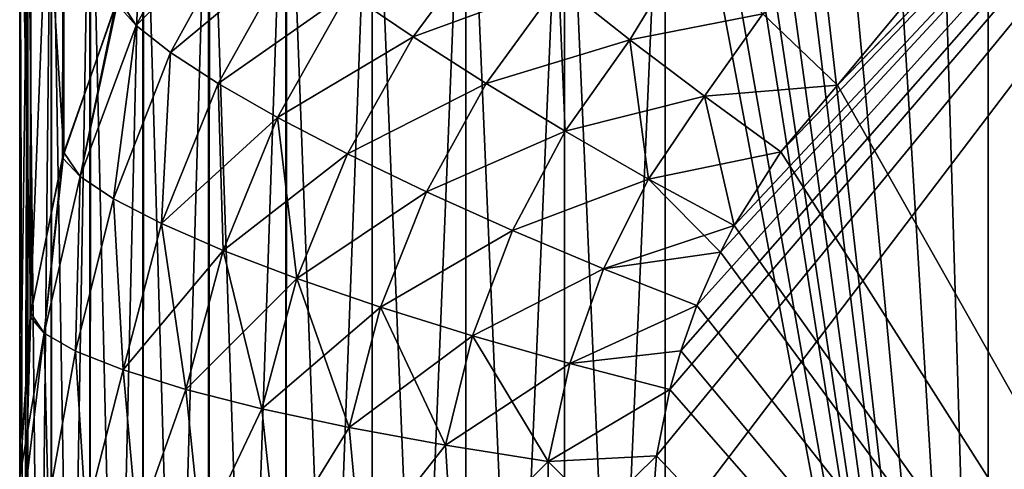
# Model space of a CAD drawing. Header units: metres. Extents: x -2 to 78, y -85 to 85.
# Tile 166 of 256: x 12.5 to 12.805, y -36.371 to -36.231. Entities that reach past the tile are written whole.
import ezdxf

# ---------------------------------------------------------------- set-up
doc = ezdxf.new("R2010")
doc.units = ezdxf.units.M
doc.layers.add('solid_20004802', color=7, linetype='CONTINUOUS')

msp = doc.modelspace()

# ---------------------------------------------------------------- linework, layer by layer
at = {"layer": 'solid_20004802'}
for points in [[(12.8, -36.662506, 12.780204), (12.8, -35.935596, 12.683088), (12.7, -36.132465, 12.713568)], [(12.779288, -35.957817, -12.686686), (12.8, -35.935596, -12.683088), (12.800002, -36.662506, -12.780204)], [(12.831339, -36.694008, -12.785631), (12.8, -35.935596, -12.683088), (12.831345, -35.935249, -12.68522)], [(12.831343, -35.935249, 12.685219), (12.8, -35.935596, 12.683088), (12.8, -36.662506, 12.780204)], [(12.831336, -36.662281, 12.78235), (12.831343, -35.935249, 12.685219), (12.8, -36.662506, 12.780204)], [(12.831339, -36.694008, -12.785631), (12.800002, -36.662506, -12.780204), (12.8, -35.935596, -12.683088)], [(12.730178, -36.229622, -11.929104), (12.753344, -36.251667, -11.929125), (13, -35.955494, -11.877715)], [(12.753344, -36.251667, -11.929125), (12.875978, -36.125309, -11.906671), (13, -35.955494, -11.877715)], [(12.779288, -35.957817, -12.686686), (12.800002, -36.662506, -12.780204), (12.758578, -35.980049, -12.690245)], [(12.800002, -36.662506, -12.780204), (12.738736, -36.004879, -12.694171), (12.758578, -35.980049, -12.690245)], [(12.694764, -36.399456, -11.951399), (13, -35.998272, -11.882678), (12.697273, -36.366333, -11.94685)], [(13, -36.687199, -11.978364), (13, -35.998272, -11.882678), (12.694764, -36.399456, -11.951399)], [(12.697273, -36.366333, -11.94685), (13, -35.998272, -11.882678), (12.701422, -36.345821, -11.943917)], [(12.704781, -36.333916, -11.942174), (12.701422, -36.345821, -11.943917), (13, -35.998272, -11.882678)], [(12.704781, -36.333916, -11.942174), (13, -35.998272, -11.882678), (12.70973, -36.319798, -11.940064)], [(12.71705, -36.303299, -11.937538), (12.70973, -36.319798, -11.940064), (13, -35.998272, -11.882678)], [(12.71705, -36.303299, -11.937538), (13, -35.998272, -11.882678), (12.721323, -36.295147, -11.936263)], [(12.735836, -36.272346, -11.9326), (12.721323, -36.295147, -11.936263), (13, -35.998272, -11.882678)], [(12.735836, -36.272346, -11.9326), (13, -35.998272, -11.882678), (12.753344, -36.251667, -11.929125)], [(12.753344, -36.251667, -11.929125), (13, -35.998272, -11.882678), (12.875978, -36.125309, -11.906671)], [(12.800002, -36.662506, -12.780204), (12.726979, -36.024311, -12.69721), (12.738736, -36.004879, -12.694171)], [(12.800002, -36.662506, -12.780204), (12.722327, -36.033436, -12.698627), (12.726979, -36.024311, -12.69721)], [(12.800002, -36.662506, -12.780204), (12.715331, -36.049599, -12.701119), (12.722327, -36.033436, -12.698627)], [(12.800002, -36.662506, -12.780204), (12.710069, -36.064926, -12.703464), (12.715331, -36.049599, -12.701119)], [(12.50329, -36.323334, 12.133041), (12.503437, -36.111027, 12.498517), (12.513721, -36.061344, 12.481483)], [(12.513258, -36.274128, 12.11641), (12.50329, -36.323334, 12.133041), (12.513721, -36.061344, 12.481483)], [(12.513711, -36.272488, -12.115854), (12.513721, -36.061344, -12.481483), (12.503437, -36.111027, -12.498517)], [(12.529861, -36.226341, 12.100142), (12.513258, -36.274128, 12.11641), (12.513721, -36.061344, 12.481483)], [(12.513711, -36.272488, -12.115854), (12.530617, -36.224575, -12.099536), (12.513721, -36.061344, -12.481483)], [(12.800002, -36.662506, -12.780204), (12.706882, -36.076443, -12.705213), (12.710069, -36.064926, -12.703464)], [(12.800002, -36.662506, -12.780204), (12.701746, -36.10413, -12.709373), (12.706882, -36.076443, -12.705213)], [(12.800002, -36.662506, -12.780204), (12.7, -36.132465, -12.713568), (12.701746, -36.10413, -12.709373)], [(12.503443, -36.322205, -12.132662), (12.503437, -36.111027, -12.498517), (12.5, -36.161533, -12.515692)], [(12.5, -36.372917, 12.149561), (12.5, -36.161533, 12.515692), (12.503437, -36.111027, 12.498517)], [(12.50329, -36.323334, 12.133041), (12.5, -36.372917, 12.149561), (12.503437, -36.111027, 12.498517)], [(12.503443, -36.322205, -12.132662), (12.513711, -36.272488, -12.115854), (12.503437, -36.111027, -12.498517)], [(12.730178, -36.229622, 11.929104), (12.876014, -36.125275, 11.906664), (12.753344, -36.251667, 11.929125)], [(12.753344, -36.251667, 11.929125), (12.876014, -36.125275, 11.906664), (13, -36.687199, 11.978364)], [(12.638193, -36.845177, -12.787777), (12.609182, -36.135693, -12.691601), (12.638193, -36.133945, -12.703491)], [(12.609182, -36.846256, 12.775807), (12.638191, -36.133945, 12.703491), (12.609182, -36.135693, 12.691601)], [(12.609182, -36.846256, 12.775807), (12.638191, -36.845177, 12.787777), (12.638191, -36.133945, 12.703491)], [(12.638191, -36.845177, 12.787777), (12.668725, -36.132881, 12.710743), (12.638191, -36.133945, 12.703491)], [(12.638191, -36.845177, 12.787777), (12.668724, -36.844517, 12.795076), (12.668725, -36.132881, 12.710743)], [(12.668727, -36.844517, -12.795076), (12.638193, -36.133945, -12.703491), (12.668727, -36.132881, -12.710743)], [(12.638193, -36.845177, -12.787777), (12.638193, -36.133945, -12.703491), (12.668727, -36.844517, -12.795076)], [(12.668724, -36.844517, 12.795076), (12.7, -36.132465, 12.713568), (12.668725, -36.132881, 12.710743)], [(12.668724, -36.844517, 12.795076), (12.7, -36.844261, 12.79792), (12.7, -36.132465, 12.713568)], [(12.699998, -36.844261, -12.79792), (12.668727, -36.132881, -12.710743), (12.7, -36.132465, -12.713568)], [(12.699998, -36.844261, -12.79792), (12.668727, -36.844517, -12.795076), (12.668727, -36.132881, -12.710743)], [(12.800002, -36.662506, -12.780204), (12.699998, -36.844261, -12.79792), (12.7, -36.132465, -12.713568)], [(12.8, -36.662506, 12.780204), (12.7, -36.132465, 12.713568), (12.7, -36.844261, 12.79792)], [(12.582411, -36.847733, -12.759462), (12.558537, -36.141041, -12.655181), (12.582411, -36.138077, -12.675364)], [(12.558538, -36.849567, 12.739147), (12.582674, -36.13805, 12.675553), (12.558774, -36.141006, 12.655415)], [(12.558538, -36.849567, 12.739147), (12.582411, -36.847733, 12.759463), (12.582674, -36.13805, 12.675553)], [(12.609182, -36.846256, -12.775807), (12.582411, -36.138077, -12.675364), (12.609182, -36.135693, -12.691601)], [(12.582411, -36.847733, 12.759463), (12.609182, -36.135693, 12.691601), (12.582674, -36.13805, 12.675553)], [(12.582411, -36.847733, 12.759463), (12.609182, -36.846256, 12.775807), (12.609182, -36.135693, 12.691601)], [(12.582411, -36.847733, -12.759462), (12.582411, -36.138077, -12.675364), (12.609182, -36.846256, -12.775807)], [(12.609182, -36.846256, -12.775807), (12.609182, -36.135693, -12.691601), (12.638193, -36.845177, -12.787777)], [(12.558537, -36.849567, -12.739146), (12.538152, -36.144512, -12.631551), (12.558537, -36.141041, -12.655181)], [(12.538154, -36.851715, 12.715361), (12.558774, -36.141006, 12.655415), (12.538349, -36.144474, 12.631819)], [(12.538154, -36.851715, 12.715361), (12.558538, -36.849567, 12.739147), (12.558774, -36.141006, 12.655415)], [(12.558537, -36.849567, -12.739146), (12.558537, -36.141041, -12.655181), (12.582411, -36.847733, -12.759462)], [(12.538152, -36.851715, -12.715359), (12.521756, -36.148403, -12.605054), (12.538152, -36.144512, -12.631551)], [(12.521757, -36.854122, 12.688689), (12.538349, -36.144474, 12.631819), (12.521908, -36.148361, 12.605348)], [(12.521757, -36.854122, 12.688689), (12.538154, -36.851715, 12.715361), (12.538349, -36.144474, 12.631819)], [(12.538152, -36.851715, -12.715359), (12.538152, -36.144512, -12.631551), (12.558537, -36.849567, -12.739146)], [(12.521756, -36.854122, -12.688686), (12.509754, -36.152622, -12.576344), (12.521756, -36.148403, -12.605054)], [(12.509755, -36.856735, 12.65979), (12.521908, -36.148361, 12.605348), (12.509856, -36.152576, 12.576655)], [(12.509755, -36.856735, 12.65979), (12.521757, -36.854122, 12.688689), (12.521908, -36.148361, 12.605348)], [(12.521756, -36.854122, -12.688686), (12.521756, -36.148403, -12.605054), (12.538152, -36.851715, -12.715359)], [(12.509754, -36.856735, -12.659786), (12.502442, -36.157059, -12.54613), (12.509754, -36.152622, -12.576344)], [(12.502443, -36.859482, 12.629377), (12.509856, -36.152576, 12.576655), (12.502502, -36.157005, 12.54651)], [(12.502443, -36.859482, 12.629377), (12.509755, -36.856735, 12.65979), (12.509856, -36.152576, 12.576655)], [(12.509754, -36.856735, -12.659786), (12.509754, -36.152622, -12.576344), (12.521756, -36.854122, -12.688686)], [(12.5, -36.859825, 12.598447), (12.502502, -36.157005, 12.54651), (12.5, -36.161533, 12.515692)], [(12.5, -36.859825, 12.598447), (12.502443, -36.859482, 12.629377), (12.502502, -36.157005, 12.54651)], [(12.502442, -36.859482, -12.629372), (12.5, -36.161533, -12.515692), (12.502442, -36.157059, -12.54613)], [(12.502442, -36.859482, -12.629372), (12.502442, -36.157059, -12.54613), (12.509754, -36.856735, -12.659786)], [(12.5, -36.859825, -12.598447), (12.5, -36.161533, -12.515692), (12.502442, -36.859482, -12.629372)], [(12.5, -36.372917, -12.149561), (12.5, -36.161533, -12.515692), (12.5, -36.859825, -12.598447)], [(12.503443, -36.322205, -12.132662), (12.5, -36.161533, -12.515692), (12.5, -36.372917, -12.149561)], [(12.5, -36.372917, 12.149561), (12.5, -36.859825, 12.598447), (12.5, -36.161533, 12.515692)], [(12.53613, -36.233242, 12.070465), (12.529861, -36.226341, 12.100142), (12.559678, -36.188946, 12.05621)], [(12.559678, -36.188946, -12.05621), (12.530617, -36.224575, -12.099536), (12.53613, -36.233242, -12.070465)], [(12.570218, -36.198833, -12.029617), (12.559678, -36.188946, -12.05621), (12.53613, -36.233242, -12.070465)], [(12.53613, -36.233242, 12.070465), (12.559678, -36.188946, 12.05621), (12.570218, -36.198833, 12.029617)], [(12.570218, -36.198833, -12.029617), (12.53613, -36.233242, -12.070465), (12.54674, -36.241577, -12.04232)], [(12.54674, -36.241577, 12.04232), (12.53613, -36.233242, 12.070465), (12.570218, -36.198833, 12.029617)], [(12.584336, -36.210278, -12.005437), (12.570218, -36.198833, -12.029617), (12.54674, -36.241577, -12.04232)], [(12.54674, -36.241577, 12.04232), (12.570218, -36.198833, 12.029617), (12.584336, -36.210278, 12.005437)], [(12.646567, -36.203365, -11.958904), (12.601689, -36.223007, -11.984223), (12.621883, -36.236732, -11.966438)], [(12.621883, -36.236732, 11.966438), (12.601689, -36.223007, 11.984223), (12.646567, -36.203365, 11.958904)], [(12.666969, -36.220226, -11.946208), (12.646567, -36.203365, -11.958904), (12.621883, -36.236732, -11.966438)], [(12.621883, -36.236732, 11.966438), (12.646567, -36.203365, 11.958904), (12.666969, -36.220226, 11.946208)], [(12.688991, -36.23761, -11.937478), (12.707603, -36.20726, -11.934164), (12.666969, -36.220226, -11.946208)], [(12.688991, -36.23761, 11.937478), (12.666969, -36.220226, 11.946208), (12.707603, -36.20726, 11.934164)], [(12.688991, -36.23761, -11.937478), (12.730178, -36.229622, -11.929104), (12.707603, -36.20726, -11.934164)], [(12.688991, -36.23761, 11.937478), (12.707603, -36.20726, 11.934164), (12.730178, -36.229622, 11.929104)], [(12.584336, -36.210278, -12.005437), (12.54674, -36.241577, -12.04232), (12.561443, -36.251141, -12.016527)], [(12.561443, -36.251141, 12.016527), (12.54674, -36.241577, 12.04232), (12.584336, -36.210278, 12.005437)], [(12.601689, -36.223007, -11.984223), (12.584336, -36.210278, -12.005437), (12.561443, -36.251141, -12.016527)], [(12.561443, -36.251141, 12.016527), (12.584336, -36.210278, 12.005437), (12.601689, -36.223007, 11.984223)], [(12.666969, -36.220226, -11.946208), (12.621883, -36.236732, -11.966438), (12.644473, -36.251152, -11.952476)], [(12.644473, -36.251152, 11.952476), (12.621883, -36.236732, 11.966438), (12.666969, -36.220226, 11.946208)], [(12.666969, -36.220226, -11.946208), (12.644473, -36.251152, -11.952476), (12.668962, -36.265949, -11.942657)], [(12.644473, -36.251152, 11.952476), (12.666969, -36.220226, 11.946208), (12.688991, -36.23761, 11.937478)], [(12.688991, -36.23761, -11.937478), (12.666969, -36.220226, -11.946208), (12.668962, -36.265949, -11.942657)], [(12.601689, -36.223007, -11.984223), (12.561443, -36.251141, -12.016527), (12.579863, -36.261684, -11.993713)], [(12.579863, -36.261684, 11.993713), (12.561443, -36.251141, 12.016527), (12.601689, -36.223007, 11.984223)], [(12.621883, -36.236732, -11.966438), (12.601689, -36.223007, -11.984223), (12.579863, -36.261684, -11.993713)], [(12.579863, -36.261684, 11.993713), (12.601689, -36.223007, 11.984223), (12.621883, -36.236732, 11.966438)], [(12.518728, -36.27998, 12.085332), (12.513258, -36.274128, 12.11641), (12.529861, -36.226341, 12.100142)], [(12.518728, -36.27998, -12.085332), (12.530617, -36.224575, -12.099536), (12.513711, -36.272488, -12.115854)], [(12.53613, -36.233242, -12.070465), (12.530617, -36.224575, -12.099536), (12.518728, -36.27998, -12.085332)], [(12.518728, -36.27998, 12.085332), (12.529861, -36.226341, 12.100142), (12.53613, -36.233242, 12.070465)], [(12.712152, -36.255135, -11.932919), (12.730178, -36.229622, -11.929104), (12.688991, -36.23761, -11.937478)], [(12.712152, -36.255135, 11.932919), (12.688991, -36.23761, 11.937478), (12.730178, -36.229622, 11.929104)], [(12.712152, -36.255135, -11.932919), (12.753344, -36.251667, -11.929125), (12.730178, -36.229622, -11.929104)], [(12.712152, -36.255135, 11.932919), (12.730178, -36.229622, 11.929104), (12.753344, -36.251667, 11.929125)], [(12.53613, -36.233242, -12.070465), (12.518728, -36.27998, -12.085332), (12.529037, -36.286831, -12.055587)], [(12.529037, -36.286831, 12.055587), (12.518728, -36.27998, 12.085332), (12.53613, -36.233242, 12.070465)], [(12.54674, -36.241577, -12.04232), (12.53613, -36.233242, -12.070465), (12.529037, -36.286831, -12.055587)], [(12.529037, -36.286831, 12.055587), (12.53613, -36.233242, 12.070465), (12.54674, -36.241577, 12.04232)], [(12.621883, -36.236732, -11.966438), (12.579863, -36.261684, -11.993713), (12.60155, -36.272964, -11.97441)], [(12.60155, -36.272964, 11.97441), (12.579863, -36.261684, 11.993713), (12.621883, -36.236732, 11.966438)], [(12.644473, -36.251152, -11.952476), (12.621883, -36.236732, -11.966438), (12.60155, -36.272964, -11.97441)], [(12.60155, -36.272964, 11.97441), (12.621883, -36.236732, 11.966438), (12.644473, -36.251152, 11.952476)], [(12.668962, -36.265949, 11.942657), (12.644473, -36.251152, 11.952476), (12.688991, -36.23761, 11.937478)], [(12.688991, -36.23761, -11.937478), (12.668962, -36.265949, -11.942657), (12.694783, -36.280773, -11.937226)], [(12.668962, -36.265949, 11.942657), (12.688991, -36.23761, 11.937478), (12.712152, -36.255135, 11.932919)], [(12.712152, -36.255135, -11.932919), (12.688991, -36.23761, -11.937478), (12.694783, -36.280773, -11.937226)], [(12.54674, -36.241577, -12.04232), (12.529037, -36.286831, -12.055587), (12.543953, -36.294502, -12.028105)], [(12.543953, -36.294502, 12.028105), (12.529037, -36.286831, 12.055587), (12.54674, -36.241577, 12.04232)], [(12.561443, -36.251141, -12.016527), (12.54674, -36.241577, -12.04232), (12.543953, -36.294502, -12.028105)], [(12.543953, -36.294502, 12.028105), (12.54674, -36.241577, 12.04232), (12.561443, -36.251141, 12.016527)], [(12.561443, -36.251141, -12.016527), (12.543953, -36.294502, -12.028105), (12.563065, -36.302788, -12.003601)], [(12.543953, -36.294502, 12.028105), (12.561443, -36.251141, 12.016527), (12.579863, -36.261684, 11.993713)], [(12.579863, -36.261684, -11.993713), (12.561443, -36.251141, -12.016527), (12.563065, -36.302788, -12.003601)], [(12.644473, -36.251152, -11.952476), (12.60155, -36.272964, -11.97441), (12.625997, -36.28471, -11.959069)], [(12.625997, -36.28471, 11.959069), (12.60155, -36.272964, 11.97441), (12.644473, -36.251152, 11.952476)], [(12.668962, -36.265949, -11.942657), (12.644473, -36.251152, -11.952476), (12.625997, -36.28471, -11.959069)], [(12.625997, -36.28471, 11.959069), (12.644473, -36.251152, 11.952476), (12.668962, -36.265949, 11.942657)], [(12.735836, -36.272346, -11.9326), (12.753344, -36.251667, -11.929125), (12.712152, -36.255135, -11.932919)], [(12.712152, -36.255135, 11.932919), (12.753344, -36.251667, 11.929125), (12.735836, -36.272346, 11.9326)], [(12.735836, -36.272346, 11.9326), (12.753344, -36.251667, 11.929125), (13, -36.687199, 11.978364)], [(12.694783, -36.280773, 11.937226), (12.668962, -36.265949, 11.942657), (12.712152, -36.255135, 11.932919)], [(12.712152, -36.255135, -11.932919), (12.694783, -36.280773, -11.937226), (12.721323, -36.295147, -11.936263)], [(12.694783, -36.280773, 11.937226), (12.712152, -36.255135, 11.932919), (12.735836, -36.272346, 11.9326)], [(12.735836, -36.272346, -11.9326), (12.712152, -36.255135, -11.932919), (12.721323, -36.295147, -11.936263)], [(12.563065, -36.302788, 12.003601), (12.543953, -36.294502, 12.028105), (12.579863, -36.261684, 11.993713)], [(12.579863, -36.261684, -11.993713), (12.563065, -36.302788, -12.003601), (12.585876, -36.311474, -11.982684)], [(12.563065, -36.302788, 12.003601), (12.579863, -36.261684, 11.993713), (12.60155, -36.272964, 11.97441)], [(12.60155, -36.272964, -11.97441), (12.579863, -36.261684, -11.993713), (12.585876, -36.311474, -11.982684)], [(12.668962, -36.265949, -11.942657), (12.625997, -36.28471, -11.959069), (12.652632, -36.296646, -11.948069)], [(12.652632, -36.296646, 11.948069), (12.625997, -36.28471, 11.959069), (12.668962, -36.265949, 11.942657)], [(12.694783, -36.280773, -11.937226), (12.668962, -36.265949, -11.942657), (12.652632, -36.296646, -11.948069)], [(12.652632, -36.296646, 11.948069), (12.668962, -36.265949, 11.942657), (12.694783, -36.280773, 11.937226)], [(12.694783, -36.280773, 11.937226), (12.735836, -36.272346, 11.9326), (12.721323, -36.295147, 11.936263)], [(12.721323, -36.295147, 11.936263), (12.735836, -36.272346, 11.9326), (13, -36.687199, 11.978364)], [(12.507631, -36.328384, 12.100546), (12.50329, -36.323334, 12.133041), (12.513258, -36.274128, 12.11641)], [(12.507631, -36.328384, -12.100546), (12.513711, -36.272488, -12.115854), (12.503443, -36.322205, -12.132662)], [(12.518728, -36.27998, -12.085332), (12.513711, -36.272488, -12.115854), (12.507631, -36.328384, -12.100546)], [(12.507631, -36.328384, 12.100546), (12.513258, -36.274128, 12.11641), (12.518728, -36.27998, 12.085332)], [(12.585876, -36.311474, 11.982684), (12.563065, -36.302788, 12.003601), (12.60155, -36.272964, 11.97441)], [(12.625997, -36.28471, -11.959069), (12.60155, -36.272964, -11.97441), (12.585876, -36.311474, -11.982684)], [(12.585876, -36.311474, 11.982684), (12.60155, -36.272964, 11.97441), (12.625997, -36.28471, 11.959069)], [(12.518728, -36.27998, -12.085332), (12.507631, -36.328384, -12.100546), (12.517292, -36.333927, -12.0692)], [(12.517292, -36.333927, 12.0692), (12.507631, -36.328384, 12.100546), (12.518728, -36.27998, 12.085332)], [(12.529037, -36.286831, -12.055587), (12.518728, -36.27998, -12.085332), (12.517292, -36.333927, -12.0692)], [(12.517292, -36.333927, 12.0692), (12.518728, -36.27998, 12.085332), (12.529037, -36.286831, 12.055587)], [(12.694783, -36.280773, -11.937226), (12.652632, -36.296646, -11.948069), (12.680802, -36.308475, -11.941696)], [(12.680802, -36.308475, 11.941696), (12.652632, -36.296646, 11.948069), (12.694783, -36.280773, 11.937226)], [(12.71705, -36.303299, -11.937538), (12.694783, -36.280773, -11.937226), (12.680802, -36.308475, -11.941696)], [(12.680802, -36.308475, 11.941696), (12.694783, -36.280773, 11.937226), (12.721323, -36.295147, 11.936263)], [(12.71705, -36.303299, -11.937538), (12.721323, -36.295147, -11.936263), (12.694783, -36.280773, -11.937226)], [(12.529037, -36.286831, -12.055587), (12.517292, -36.333927, -12.0692), (12.532054, -36.339787, -12.039994)], [(12.532054, -36.339787, 12.039994), (12.517292, -36.333927, 12.0692), (12.529037, -36.286831, 12.055587)], [(12.543953, -36.294502, -12.028105), (12.529037, -36.286831, -12.055587), (12.532054, -36.339787, -12.039994)], [(12.532054, -36.339787, 12.039994), (12.529037, -36.286831, 12.055587), (12.543953, -36.294502, 12.028105)], [(12.625997, -36.28471, -11.959069), (12.585876, -36.311474, -11.982684), (12.61182, -36.320351, -11.965875)], [(12.61182, -36.320351, 11.965875), (12.585876, -36.311474, 11.982684), (12.625997, -36.28471, 11.959069)], [(12.652632, -36.296646, -11.948069), (12.625997, -36.28471, -11.959069), (12.61182, -36.320351, -11.965875)], [(12.61182, -36.320351, 11.965875), (12.625997, -36.28471, 11.959069), (12.652632, -36.296646, 11.948069)], [(12.543953, -36.294502, -12.028105), (12.532054, -36.339787, -12.039994), (12.55148, -36.345791, -12.013742)], [(12.532054, -36.339787, 12.039994), (12.543953, -36.294502, 12.028105), (12.563065, -36.302788, 12.003601)], [(12.563065, -36.302788, -12.003601), (12.543953, -36.294502, -12.028105), (12.55148, -36.345791, -12.013742)], [(12.652632, -36.296646, -11.948069), (12.61182, -36.320351, -11.965875), (12.640248, -36.329185, -11.953612)], [(12.640248, -36.329185, 11.953612), (12.61182, -36.320351, 11.965875), (12.652632, -36.296646, 11.948069)], [(12.680802, -36.308475, -11.941696), (12.652632, -36.296646, -11.948069), (12.640248, -36.329185, -11.953612)], [(12.640248, -36.329185, 11.953612), (12.652632, -36.296646, 11.948069), (12.680802, -36.308475, 11.941696)], [(12.680802, -36.308475, 11.941696), (12.721323, -36.295147, 11.936263), (12.71705, -36.303299, 11.937538)], [(12.71705, -36.303299, 11.937538), (12.721323, -36.295147, 11.936263), (13, -36.687199, 11.978364)], [(12.55148, -36.345791, 12.013742), (12.532054, -36.339787, 12.039994), (12.563065, -36.302788, 12.003601)], [(12.563065, -36.302788, -12.003601), (12.55148, -36.345791, -12.013742), (12.575036, -36.351788, -11.99114)], [(12.55148, -36.345791, 12.013742), (12.563065, -36.302788, 12.003601), (12.585876, -36.311474, 11.982684)], [(12.585876, -36.311474, -11.982684), (12.563065, -36.302788, -12.003601), (12.575036, -36.351788, -11.99114)], [(12.71705, -36.303299, -11.937538), (12.680802, -36.308475, -11.941696), (12.70973, -36.319798, -11.940064)], [(12.680802, -36.308475, 11.941696), (12.71705, -36.303299, 11.937538), (12.70973, -36.319798, 11.940064)], [(12.70973, -36.319798, 11.940064), (12.71705, -36.303299, 11.937538), (13, -36.687199, 11.978364)], [(12.680802, -36.308475, -11.941696), (12.640248, -36.329185, -11.953612), (12.67042, -36.337746, -11.946239)], [(12.67042, -36.337746, 11.946239), (12.640248, -36.329185, 11.953612), (12.680802, -36.308475, 11.941696)], [(12.70973, -36.319798, -11.940064), (12.680802, -36.308475, -11.941696), (12.67042, -36.337746, -11.946239)], [(12.67042, -36.337746, 11.946239), (12.680802, -36.308475, 11.941696), (12.70973, -36.319798, 11.940064)], [(12.575036, -36.351788, 11.99114), (12.55148, -36.345791, 12.013742), (12.585876, -36.311474, 11.982684)], [(12.585876, -36.311474, -11.982684), (12.575036, -36.351788, -11.99114), (12.602091, -36.357613, -11.972789)], [(12.575036, -36.351788, 11.99114), (12.585876, -36.311474, 11.982684), (12.61182, -36.320351, 11.965875)], [(12.61182, -36.320351, -11.965875), (12.585876, -36.311474, -11.982684), (12.602091, -36.357613, -11.972789)], [(12.602091, -36.357613, 11.972789), (12.575036, -36.351788, 11.99114), (12.61182, -36.320351, 11.965875)], [(12.61182, -36.320351, -11.965875), (12.602091, -36.357613, -11.972789), (12.631928, -36.36311, -11.9592)], [(12.602091, -36.357613, 11.972789), (12.61182, -36.320351, 11.965875), (12.640248, -36.329185, 11.953612)], [(12.640248, -36.329185, -11.953612), (12.61182, -36.320351, -11.965875), (12.631928, -36.36311, -11.9592)], [(12.704781, -36.333916, -11.942174), (12.70973, -36.319798, -11.940064), (12.67042, -36.337746, -11.946239)], [(12.67042, -36.337746, 11.946239), (12.70973, -36.319798, 11.940064), (12.704781, -36.333916, 11.942174)], [(12.704781, -36.333916, 11.942174), (12.70973, -36.319798, 11.940064), (13, -36.687199, 11.978364)], [(12.501772, -36.376976, -12.11926), (12.503443, -36.322205, -12.132662), (12.5, -36.372917, -12.149561)], [(12.507631, -36.328384, 12.100546), (12.5, -36.372917, 12.149561), (12.50329, -36.323334, 12.133041)], [(12.501772, -36.376976, -12.11926), (12.507631, -36.328384, -12.100546), (12.503443, -36.322205, -12.132662)], [(12.501772, -36.376976, 12.11926), (12.5, -36.372917, 12.149561), (12.507631, -36.328384, 12.100546)], [(12.501772, -36.376976, -12.11926), (12.508845, -36.380978, -12.089384), (12.507631, -36.328384, -12.100546)], [(12.508845, -36.380978, 12.089384), (12.501772, -36.376976, 12.11926), (12.507631, -36.328384, 12.100546)], [(12.508845, -36.380978, -12.089384), (12.517292, -36.333927, -12.0692), (12.507631, -36.328384, -12.100546)], [(12.508845, -36.380978, 12.089384), (12.507631, -36.328384, 12.100546), (12.517292, -36.333927, 12.0692)], [(12.631928, -36.36311, 11.9592), (12.602091, -36.357613, 11.972789), (12.640248, -36.329185, 11.953612)], [(12.640248, -36.329185, -11.953612), (12.631928, -36.36311, -11.9592), (12.663718, -36.368126, -11.950774)], [(12.631928, -36.36311, 11.9592), (12.640248, -36.329185, 11.953612), (12.67042, -36.337746, 11.946239)], [(12.67042, -36.337746, -11.946239), (12.640248, -36.329185, -11.953612), (12.663718, -36.368126, -11.950774)], [(12.508845, -36.380978, -12.089384), (12.520485, -36.384785, -12.060947), (12.517292, -36.333927, -12.0692)], [(12.520485, -36.384785, 12.060947), (12.508845, -36.380978, 12.089384), (12.517292, -36.333927, 12.0692)], [(12.520485, -36.384785, -12.060947), (12.532054, -36.339787, -12.039994), (12.517292, -36.333927, -12.0692)], [(12.520485, -36.384785, 12.060947), (12.517292, -36.333927, 12.0692), (12.532054, -36.339787, 12.039994)], [(12.704781, -36.333916, -11.942174), (12.67042, -36.337746, -11.946239), (12.701422, -36.345821, -11.943917)], [(12.67042, -36.337746, 11.946239), (12.704781, -36.333916, 11.942174), (12.701422, -36.345821, 11.943917)], [(12.701422, -36.345821, 11.943917), (12.704781, -36.333916, 11.942174), (13, -36.687199, 11.978364)], [(12.663718, -36.368126, 11.950774), (12.631928, -36.36311, 11.9592), (12.67042, -36.337746, 11.946239)], [(12.701422, -36.345821, -11.943917), (12.67042, -36.337746, -11.946239), (12.663718, -36.368126, -11.950774)], [(12.663718, -36.368126, 11.950774), (12.67042, -36.337746, 11.946239), (12.701422, -36.345821, 11.943917)], [(12.520485, -36.384785, -12.060947), (12.536412, -36.388309, -12.034632), (12.532054, -36.339787, -12.039994)], [(12.536412, -36.388309, 12.034632), (12.520485, -36.384785, 12.060947), (12.532054, -36.339787, 12.039994)], [(12.536412, -36.388309, -12.034632), (12.55148, -36.345791, -12.013742), (12.532054, -36.339787, -12.039994)], [(12.536412, -36.388309, 12.034632), (12.532054, -36.339787, 12.039994), (12.55148, -36.345791, 12.013742)], [(12.536412, -36.388309, -12.034632), (12.556246, -36.391464, -12.011067), (12.55148, -36.345791, -12.013742)], [(12.556246, -36.391464, 12.011067), (12.536412, -36.388309, 12.034632), (12.55148, -36.345791, 12.013742)], [(12.556246, -36.391464, -12.011067), (12.575036, -36.351788, -11.99114), (12.55148, -36.345791, -12.013742)], [(12.556246, -36.391464, 12.011067), (12.55148, -36.345791, 12.013742), (12.575036, -36.351788, 11.99114)], [(12.701422, -36.345821, -11.943917), (12.663718, -36.368126, -11.950774), (12.697273, -36.366333, -11.94685)], [(12.663718, -36.368126, 11.950774), (12.701422, -36.345821, 11.943917), (12.697273, -36.366333, 11.94685)], [(12.697273, -36.366333, 11.94685), (12.701422, -36.345821, 11.943917), (13, -36.687199, 11.978364)], [(12.556246, -36.391464, -12.011067), (12.579511, -36.394176, -11.990818), (12.575036, -36.351788, -11.99114)], [(12.579511, -36.394176, 11.990818), (12.556246, -36.391464, 12.011067), (12.575036, -36.351788, 11.99114)], [(12.579511, -36.394176, -11.990818), (12.602091, -36.357613, -11.972789), (12.575036, -36.351788, -11.99114)], [(12.579511, -36.394176, 11.990818), (12.575036, -36.351788, 11.99114), (12.602091, -36.357613, 11.972789)], [(12.579511, -36.394176, -11.990818), (12.605649, -36.396378, -11.974369), (12.602091, -36.357613, -11.972789)], [(12.605649, -36.396378, 11.974369), (12.579511, -36.394176, 11.990818), (12.602091, -36.357613, 11.972789)], [(12.605649, -36.396378, -11.974369), (12.631928, -36.36311, -11.9592), (12.602091, -36.357613, -11.972789)], [(12.605649, -36.396378, 11.974369), (12.602091, -36.357613, 11.972789), (12.631928, -36.36311, 11.9592)], [(12.605649, -36.396378, -11.974369), (12.634035, -36.398022, -11.962115), (12.631928, -36.36311, -11.9592)], [(12.634035, -36.398022, 11.962115), (12.605649, -36.396378, 11.974369), (12.631928, -36.36311, 11.9592)], [(12.634035, -36.398022, -11.962115), (12.663718, -36.368126, -11.950774), (12.631928, -36.36311, -11.9592)], [(12.634035, -36.398022, 11.962115), (12.631928, -36.36311, 11.9592), (12.663718, -36.368126, 11.950774)], [(12.694764, -36.399456, -11.951399), (12.697273, -36.366333, -11.94685), (12.663718, -36.368126, -11.950774)], [(12.663989, -36.399059, 11.95435), (12.663718, -36.368126, 11.950774), (12.697273, -36.366333, 11.94685)], [(12.663989, -36.399059, 11.95435), (12.697273, -36.366333, 11.94685), (12.694764, -36.399456, 11.951399)], [(12.694764, -36.399456, 11.951399), (12.697273, -36.366333, 11.94685), (13, -36.687199, 11.978364)], [(12.634035, -36.398022, -11.962115), (12.663989, -36.399059, -11.95435), (12.663718, -36.368126, -11.950774)], [(12.663989, -36.399059, 11.95435), (12.634035, -36.398022, 11.962115), (12.663718, -36.368126, 11.950774)], [(12.663989, -36.399059, -11.95435), (12.694764, -36.399456, -11.951399), (12.663718, -36.368126, -11.950774)]]:
    msp.add_3dface(points, dxfattribs=at)

doc.saveas('drawing.dxf')
